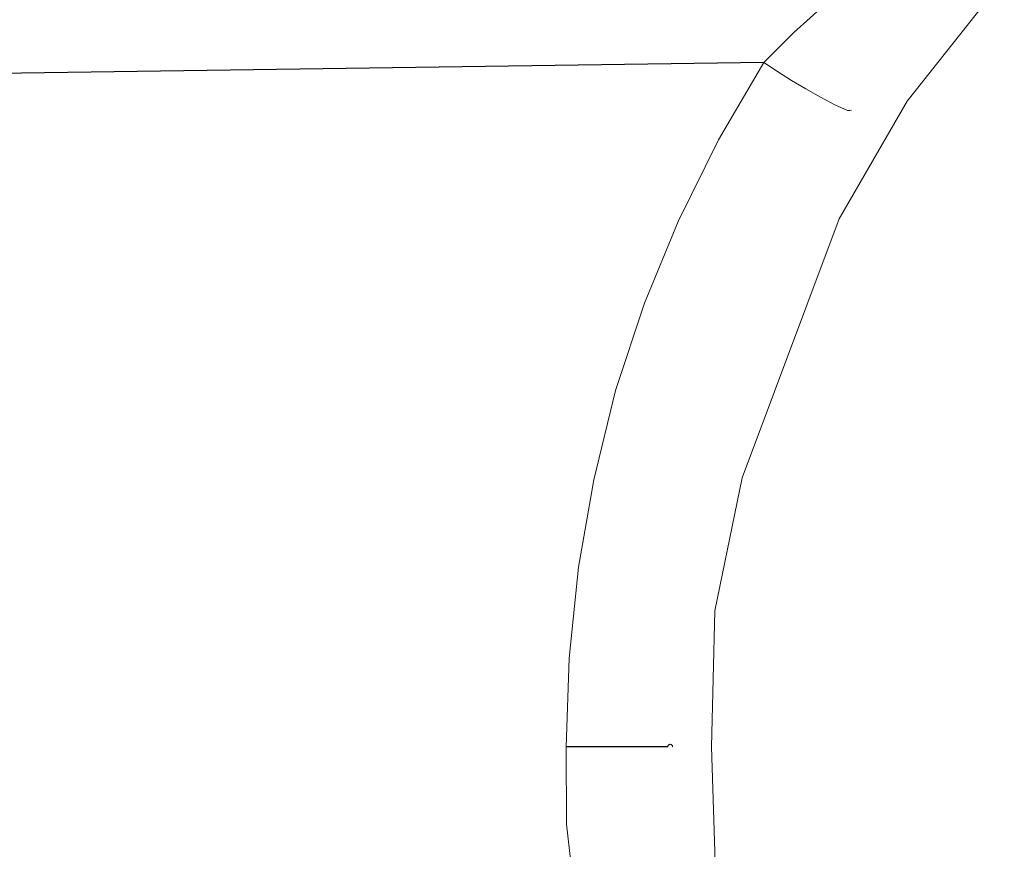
# Model space of a CAD drawing. Header units: inches. Extents: x 0 to 612, y 155 to 655.
# Tile 53 of 79: x 185 to 196, y 310 to 319. Entities that reach past the tile are written whole.
import ezdxf

# ---------------------------------------------------------------- set-up
doc = ezdxf.new("R2010")
doc.units = ezdxf.units.IN
doc.header["$MEASUREMENT"] = 0
doc.layers.add('Layer 1', color=7, linetype='Continuous')

# ---------------------------------------------------------------- blocks, each defined once
blk = doc.blocks.new('block 1682')
at = {"layer": 'Layer 1', "lineweight": 0}
for points in [[(192.505, 310.814)], [(192.555, 309.264)]]:
    blk.add_lwpolyline(points, dxfattribs=at)
blk.add_open_spline([(192.555, 309.264), (192.555, 309.264), (192.505, 310.814), (192.505, 310.814), (192.505, 310.814), (192.555, 309.264), (192.555, 309.264)], degree=3, knots=[0, 0, 0, 0, 1, 1, 1, 2, 2, 2, 2], dxfattribs=at)
blk = doc.blocks.new('block 1658')
at = {"layer": 'Layer 1'}
blk.add_blockref('block 1682', (0, 0), dxfattribs=at)
blk = doc.blocks.new('block 1657')
at = {"layer": 'Layer 1'}
blk.add_blockref('block 1658', (0, 0), dxfattribs=at)
blk = doc.blocks.new('block 1685')
at = {"layer": 'Layer 1', "lineweight": 0}
for points in [[(192.544, 312.362)], [(192.505, 310.814)]]:
    blk.add_lwpolyline(points, dxfattribs=at)
blk.add_open_spline([(192.505, 310.814), (192.505, 310.814), (192.544, 312.362), (192.544, 312.362), (192.544, 312.362), (192.505, 310.814), (192.505, 310.814)], degree=3, knots=[0, 0, 0, 0, 1, 1, 1, 2, 2, 2, 2], dxfattribs=at)
blk = doc.blocks.new('block 1686')
at = {"layer": 'Layer 1', "lineweight": 0}
for points in [[(192.854, 313.879)], [(192.544, 312.362)]]:
    blk.add_lwpolyline(points, dxfattribs=at)
blk.add_open_spline([(192.544, 312.362), (192.544, 312.362), (192.854, 313.879), (192.854, 313.879), (192.854, 313.879), (192.544, 312.362), (192.544, 312.362)], degree=3, knots=[0, 0, 0, 0, 1, 1, 1, 2, 2, 2, 2], dxfattribs=at)
blk = doc.blocks.new('block 1687')
at = {"layer": 'Layer 1', "lineweight": 0}
for points in [[(193.961, 316.829)], [(192.854, 313.879)]]:
    blk.add_lwpolyline(points, dxfattribs=at)
blk.add_open_spline([(192.854, 313.879), (192.854, 313.879), (193.961, 316.829), (193.961, 316.829), (193.961, 316.829), (192.854, 313.879), (192.854, 313.879)], degree=3, knots=[0, 0, 0, 0, 1, 1, 1, 2, 2, 2, 2], dxfattribs=at)
blk = doc.blocks.new('block 1688')
at = {"layer": 'Layer 1', "lineweight": 0}
for points in [[(194.735, 318.167)], [(193.961, 316.829)]]:
    blk.add_lwpolyline(points, dxfattribs=at)
blk.add_open_spline([(193.961, 316.829), (193.961, 316.829), (194.735, 318.167), (194.735, 318.167), (194.735, 318.167), (193.961, 316.829), (193.961, 316.829)], degree=3, knots=[0, 0, 0, 0, 1, 1, 1, 2, 2, 2, 2], dxfattribs=at)
blk = doc.blocks.new('block 1689')
at = {"layer": 'Layer 1', "lineweight": 0}
for points in [[(195.695, 319.382)], [(194.735, 318.167)]]:
    blk.add_lwpolyline(points, dxfattribs=at)
blk.add_open_spline([(194.735, 318.167), (194.735, 318.167), (195.695, 319.382), (195.695, 319.382), (195.695, 319.382), (194.735, 318.167), (194.735, 318.167)], degree=3, knots=[0, 0, 0, 0, 1, 1, 1, 2, 2, 2, 2], dxfattribs=at)
blk = doc.blocks.new('block 1684')
at = {"layer": 'Layer 1'}
for name in ['block 1689', 'block 1688', 'block 1687', 'block 1686', 'block 1685']:
    blk.add_blockref(name, (0, 0), dxfattribs=at)
blk = doc.blocks.new('block 1683')
at = {"layer": 'Layer 1'}
blk.add_blockref('block 1684', (0, 0), dxfattribs=at)
blk = doc.blocks.new('block 1750')
at = {"layer": 'Layer 1', "lineweight": 0}
for points in [[(192.007, 310.814)], [(192.008, 310.82)]]:
    blk.add_lwpolyline(points, dxfattribs=at)
blk.add_open_spline([(192.007, 310.814), (192.007, 310.814), (192.008, 310.82), (192.008, 310.82), (192.008, 310.82), (192.007, 310.814), (192.007, 310.814)], degree=3, knots=[0, 0, 0, 0, 1, 1, 1, 2, 2, 2, 2], dxfattribs=at)
blk = doc.blocks.new('block 1751')
at = {"layer": 'Layer 1', "lineweight": 0}
for points in [[(192.008, 310.82)], [(192.009, 310.826)]]:
    blk.add_lwpolyline(points, dxfattribs=at)
blk.add_open_spline([(192.008, 310.82), (192.008, 310.82), (192.009, 310.826), (192.009, 310.826), (192.009, 310.826), (192.008, 310.82), (192.008, 310.82)], degree=3, knots=[0, 0, 0, 0, 1, 1, 1, 2, 2, 2, 2], dxfattribs=at)
blk = doc.blocks.new('block 1752')
at = {"layer": 'Layer 1', "lineweight": 0}
for points in [[(192.009, 310.826)], [(192.012, 310.831)]]:
    blk.add_lwpolyline(points, dxfattribs=at)
blk.add_open_spline([(192.009, 310.826), (192.009, 310.826), (192.012, 310.831), (192.012, 310.831), (192.012, 310.831), (192.009, 310.826), (192.009, 310.826)], degree=3, knots=[0, 0, 0, 0, 1, 1, 1, 2, 2, 2, 2], dxfattribs=at)
blk = doc.blocks.new('block 1753')
at = {"layer": 'Layer 1', "lineweight": 0}
for points in [[(192.012, 310.831)], [(192.016, 310.835)]]:
    blk.add_lwpolyline(points, dxfattribs=at)
blk.add_open_spline([(192.012, 310.831), (192.012, 310.831), (192.016, 310.835), (192.016, 310.835), (192.016, 310.835), (192.012, 310.831), (192.012, 310.831)], degree=3, knots=[0, 0, 0, 0, 1, 1, 1, 2, 2, 2, 2], dxfattribs=at)
blk = doc.blocks.new('block 1754')
at = {"layer": 'Layer 1', "lineweight": 0}
for points in [[(192.016, 310.835)], [(192.02, 310.838)]]:
    blk.add_lwpolyline(points, dxfattribs=at)
blk.add_open_spline([(192.016, 310.835), (192.016, 310.835), (192.02, 310.838), (192.02, 310.838), (192.02, 310.838), (192.016, 310.835), (192.016, 310.835)], degree=3, knots=[0, 0, 0, 0, 1, 1, 1, 2, 2, 2, 2], dxfattribs=at)
blk = doc.blocks.new('block 1755')
at = {"layer": 'Layer 1', "lineweight": 0}
for points in [[(192.02, 310.838)], [(192.025, 310.842)]]:
    blk.add_lwpolyline(points, dxfattribs=at)
blk.add_open_spline([(192.02, 310.838), (192.02, 310.838), (192.025, 310.842), (192.025, 310.842), (192.025, 310.842), (192.02, 310.838), (192.02, 310.838)], degree=3, knots=[0, 0, 0, 0, 1, 1, 1, 2, 2, 2, 2], dxfattribs=at)
blk = doc.blocks.new('block 1756')
at = {"layer": 'Layer 1', "lineweight": 0}
for points in [[(192.025, 310.842)], [(192.03, 310.843)]]:
    blk.add_lwpolyline(points, dxfattribs=at)
blk.add_open_spline([(192.025, 310.842), (192.025, 310.842), (192.03, 310.843), (192.03, 310.843), (192.03, 310.843), (192.025, 310.842), (192.025, 310.842)], degree=3, knots=[0, 0, 0, 0, 1, 1, 1, 2, 2, 2, 2], dxfattribs=at)
blk = doc.blocks.new('block 1757')
at = {"layer": 'Layer 1', "lineweight": 0}
for points in [[(192.03, 310.843)], [(192.036, 310.844)]]:
    blk.add_lwpolyline(points, dxfattribs=at)
blk.add_open_spline([(192.03, 310.843), (192.03, 310.843), (192.036, 310.844), (192.036, 310.844), (192.036, 310.844), (192.03, 310.843), (192.03, 310.843)], degree=3, knots=[0, 0, 0, 0, 1, 1, 1, 2, 2, 2, 2], dxfattribs=at)
blk = doc.blocks.new('block 1758')
at = {"layer": 'Layer 1', "lineweight": 0}
for points in [[(192.036, 310.844)], [(192.042, 310.843)]]:
    blk.add_lwpolyline(points, dxfattribs=at)
blk.add_open_spline([(192.036, 310.844), (192.036, 310.844), (192.042, 310.843), (192.042, 310.843), (192.042, 310.843), (192.036, 310.844), (192.036, 310.844)], degree=3, knots=[0, 0, 0, 0, 1, 1, 1, 2, 2, 2, 2], dxfattribs=at)
blk = doc.blocks.new('block 1759')
at = {"layer": 'Layer 1', "lineweight": 0}
for points in [[(192.042, 310.843)], [(192.047, 310.842)]]:
    blk.add_lwpolyline(points, dxfattribs=at)
blk.add_open_spline([(192.042, 310.843), (192.042, 310.843), (192.047, 310.842), (192.047, 310.842), (192.047, 310.842), (192.042, 310.843), (192.042, 310.843)], degree=3, knots=[0, 0, 0, 0, 1, 1, 1, 2, 2, 2, 2], dxfattribs=at)
blk = doc.blocks.new('block 1760')
at = {"layer": 'Layer 1', "lineweight": 0}
for points in [[(192.047, 310.842)], [(192.052, 310.838)]]:
    blk.add_lwpolyline(points, dxfattribs=at)
blk.add_open_spline([(192.047, 310.842), (192.047, 310.842), (192.052, 310.838), (192.052, 310.838), (192.052, 310.838), (192.047, 310.842), (192.047, 310.842)], degree=3, knots=[0, 0, 0, 0, 1, 1, 1, 2, 2, 2, 2], dxfattribs=at)
blk = doc.blocks.new('block 1761')
at = {"layer": 'Layer 1', "lineweight": 0}
for points in [[(192.052, 310.838)], [(192.057, 310.835)]]:
    blk.add_lwpolyline(points, dxfattribs=at)
blk.add_open_spline([(192.052, 310.838), (192.052, 310.838), (192.057, 310.835), (192.057, 310.835), (192.057, 310.835), (192.052, 310.838), (192.052, 310.838)], degree=3, knots=[0, 0, 0, 0, 1, 1, 1, 2, 2, 2, 2], dxfattribs=at)
blk = doc.blocks.new('block 1762')
at = {"layer": 'Layer 1', "lineweight": 0}
for points in [[(192.057, 310.835)], [(192.06, 310.831)]]:
    blk.add_lwpolyline(points, dxfattribs=at)
blk.add_open_spline([(192.057, 310.835), (192.057, 310.835), (192.06, 310.831), (192.06, 310.831), (192.06, 310.831), (192.057, 310.835), (192.057, 310.835)], degree=3, knots=[0, 0, 0, 0, 1, 1, 1, 2, 2, 2, 2], dxfattribs=at)
blk = doc.blocks.new('block 1763')
at = {"layer": 'Layer 1', "lineweight": 0}
for points in [[(192.06, 310.831)], [(192.063, 310.826)]]:
    blk.add_lwpolyline(points, dxfattribs=at)
blk.add_open_spline([(192.06, 310.831), (192.06, 310.831), (192.063, 310.826), (192.063, 310.826), (192.063, 310.826), (192.06, 310.831), (192.06, 310.831)], degree=3, knots=[0, 0, 0, 0, 1, 1, 1, 2, 2, 2, 2], dxfattribs=at)
blk = doc.blocks.new('block 1764')
at = {"layer": 'Layer 1', "lineweight": 0}
for points in [[(192.063, 310.826)], [(192.064, 310.82)]]:
    blk.add_lwpolyline(points, dxfattribs=at)
blk.add_open_spline([(192.063, 310.826), (192.063, 310.826), (192.064, 310.82), (192.064, 310.82), (192.064, 310.82), (192.063, 310.826), (192.063, 310.826)], degree=3, knots=[0, 0, 0, 0, 1, 1, 1, 2, 2, 2, 2], dxfattribs=at)
blk = doc.blocks.new('block 1765')
at = {"layer": 'Layer 1', "lineweight": 0}
for points in [[(192.064, 310.82)], [(192.065, 310.814)]]:
    blk.add_lwpolyline(points, dxfattribs=at)
blk.add_open_spline([(192.064, 310.82), (192.064, 310.82), (192.065, 310.814), (192.065, 310.814), (192.065, 310.814), (192.064, 310.82), (192.064, 310.82)], degree=3, knots=[0, 0, 0, 0, 1, 1, 1, 2, 2, 2, 2], dxfattribs=at)
blk = doc.blocks.new('block 1749')
at = {"layer": 'Layer 1'}
for name in ['block 1750', 'block 1751', 'block 1752', 'block 1753', 'block 1754', 'block 1755', 'block 1756', 'block 1757', 'block 1758', 'block 1759', 'block 1760', 'block 1761', 'block 1762', 'block 1763', 'block 1764', 'block 1765']:
    blk.add_blockref(name, (0, 0), dxfattribs=at)
blk = doc.blocks.new('block 1748')
at = {"layer": 'Layer 1'}
blk.add_blockref('block 1749', (0, 0), dxfattribs=at)
blk = doc.blocks.new('block 2122')
at = {"layer": 'Layer 1', "color": 7, "lineweight": 25}
blk.add_lwpolyline([(193.102, 318.607), (141.594, 317.867)], dxfattribs=at)
blk = doc.blocks.new('block 2121')
at = {"layer": 'Layer 1'}
blk.add_blockref('block 2122', (0, 0), dxfattribs=at)
blk = doc.blocks.new('block 2120')
at = {"layer": 'Layer 1'}
blk.add_blockref('block 2121', (0, 0), dxfattribs=at)
blk = doc.blocks.new('block 2125')
at = {"layer": 'Layer 1', "lineweight": 0}
for points in [[(190.885, 311.825)], [(190.851, 310.814)]]:
    blk.add_lwpolyline(points, dxfattribs=at)
blk.add_open_spline([(190.851, 310.814), (190.851, 310.814), (190.885, 311.825), (190.885, 311.825), (190.885, 311.825), (190.851, 310.814), (190.851, 310.814)], degree=3, knots=[0, 0, 0, 0, 1, 1, 1, 2, 2, 2, 2], dxfattribs=at)
blk = doc.blocks.new('block 2126')
at = {"layer": 'Layer 1', "lineweight": 0}
for points in [[(190.992, 312.862)], [(190.885, 311.825)]]:
    blk.add_lwpolyline(points, dxfattribs=at)
blk.add_open_spline([(190.885, 311.825), (190.885, 311.825), (190.992, 312.862), (190.992, 312.862), (190.992, 312.862), (190.885, 311.825), (190.885, 311.825)], degree=3, knots=[0, 0, 0, 0, 1, 1, 1, 2, 2, 2, 2], dxfattribs=at)
blk = doc.blocks.new('block 2127')
at = {"layer": 'Layer 1', "lineweight": 0}
for points in [[(191.166, 313.855)], [(190.992, 312.862)]]:
    blk.add_lwpolyline(points, dxfattribs=at)
blk.add_open_spline([(190.992, 312.862), (190.992, 312.862), (191.166, 313.855), (191.166, 313.855), (191.166, 313.855), (190.992, 312.862), (190.992, 312.862)], degree=3, knots=[0, 0, 0, 0, 1, 1, 1, 2, 2, 2, 2], dxfattribs=at)
blk = doc.blocks.new('block 2128')
at = {"layer": 'Layer 1', "lineweight": 0}
for points in [[(191.413, 314.873)], [(191.166, 313.855)]]:
    blk.add_lwpolyline(points, dxfattribs=at)
blk.add_open_spline([(191.166, 313.855), (191.166, 313.855), (191.413, 314.873), (191.413, 314.873), (191.413, 314.873), (191.166, 313.855), (191.166, 313.855)], degree=3, knots=[0, 0, 0, 0, 1, 1, 1, 2, 2, 2, 2], dxfattribs=at)
blk = doc.blocks.new('block 2129')
at = {"layer": 'Layer 1', "lineweight": 0}
for points in [[(191.745, 315.866)], [(191.413, 314.873)]]:
    blk.add_lwpolyline(points, dxfattribs=at)
blk.add_open_spline([(191.413, 314.873), (191.413, 314.873), (191.745, 315.866), (191.745, 315.866), (191.745, 315.866), (191.413, 314.873), (191.413, 314.873)], degree=3, knots=[0, 0, 0, 0, 1, 1, 1, 2, 2, 2, 2], dxfattribs=at)
blk = doc.blocks.new('block 2130')
at = {"layer": 'Layer 1', "lineweight": 0}
for points in [[(192.127, 316.799)], [(191.745, 315.866)]]:
    blk.add_lwpolyline(points, dxfattribs=at)
blk.add_open_spline([(191.745, 315.866), (191.745, 315.866), (192.127, 316.799), (192.127, 316.799), (192.127, 316.799), (191.745, 315.866), (191.745, 315.866)], degree=3, knots=[0, 0, 0, 0, 1, 1, 1, 2, 2, 2, 2], dxfattribs=at)
blk = doc.blocks.new('block 2131')
at = {"layer": 'Layer 1', "lineweight": 0}
for points in [[(192.587, 317.728)], [(192.127, 316.799)]]:
    blk.add_lwpolyline(points, dxfattribs=at)
blk.add_open_spline([(192.127, 316.799), (192.127, 316.799), (192.587, 317.728), (192.587, 317.728), (192.587, 317.728), (192.127, 316.799), (192.127, 316.799)], degree=3, knots=[0, 0, 0, 0, 1, 1, 1, 2, 2, 2, 2], dxfattribs=at)
blk = doc.blocks.new('block 2132')
at = {"layer": 'Layer 1', "lineweight": 0}
for points in [[(193.102, 318.607)], [(192.587, 317.728)]]:
    blk.add_lwpolyline(points, dxfattribs=at)
blk.add_open_spline([(192.587, 317.728), (192.587, 317.728), (193.102, 318.607), (193.102, 318.607), (193.102, 318.607), (192.587, 317.728), (192.587, 317.728)], degree=3, knots=[0, 0, 0, 0, 1, 1, 1, 2, 2, 2, 2], dxfattribs=at)
blk = doc.blocks.new('block 2124')
at = {"layer": 'Layer 1'}
for name in ['block 2132', 'block 2131', 'block 2130', 'block 2129', 'block 2128', 'block 2127', 'block 2126', 'block 2125']:
    blk.add_blockref(name, (0, 0), dxfattribs=at)
blk = doc.blocks.new('block 2123')
at = {"layer": 'Layer 1'}
blk.add_blockref('block 2124', (0, 0), dxfattribs=at)
blk = doc.blocks.new('block 2135')
at = {"layer": 'Layer 1', "lineweight": 0}
for points in [[(190.851, 310.814)], [(190.857, 309.935)]]:
    blk.add_lwpolyline(points, dxfattribs=at)
blk.add_open_spline([(190.851, 310.814), (190.851, 310.814), (190.857, 309.935), (190.857, 309.935), (190.857, 309.935), (190.851, 310.814), (190.851, 310.814)], degree=3, knots=[0, 0, 0, 0, 1, 1, 1, 2, 2, 2, 2], dxfattribs=at)
blk = doc.blocks.new('block 2136')
at = {"layer": 'Layer 1', "lineweight": 0}
for points in [[(190.857, 309.935)], [(190.978, 308.869)]]:
    blk.add_lwpolyline(points, dxfattribs=at)
blk.add_open_spline([(190.857, 309.935), (190.857, 309.935), (190.978, 308.869), (190.978, 308.869), (190.978, 308.869), (190.857, 309.935), (190.857, 309.935)], degree=3, knots=[0, 0, 0, 0, 1, 1, 1, 2, 2, 2, 2], dxfattribs=at)
blk = doc.blocks.new('block 2137')
at = {"layer": 'Layer 1', "lineweight": 0}
for points in [[(190.978, 308.869)], [(191.111, 307.937)]]:
    blk.add_lwpolyline(points, dxfattribs=at)
blk.add_open_spline([(190.978, 308.869), (190.978, 308.869), (191.111, 307.937), (191.111, 307.937), (191.111, 307.937), (190.978, 308.869), (190.978, 308.869)], degree=3, knots=[0, 0, 0, 0, 1, 1, 1, 2, 2, 2, 2], dxfattribs=at)
blk = doc.blocks.new('block 2138')
at = {"layer": 'Layer 1', "lineweight": 0}
for points in [[(191.111, 307.937)], [(191.357, 306.996)]]:
    blk.add_lwpolyline(points, dxfattribs=at)
blk.add_open_spline([(191.111, 307.937), (191.111, 307.937), (191.357, 306.996), (191.357, 306.996), (191.357, 306.996), (191.111, 307.937), (191.111, 307.937)], degree=3, knots=[0, 0, 0, 0, 1, 1, 1, 2, 2, 2, 2], dxfattribs=at)
blk = doc.blocks.new('block 2139')
at = {"layer": 'Layer 1', "lineweight": 0}
for points in [[(191.357, 306.996)], [(191.619, 306.058)]]:
    blk.add_lwpolyline(points, dxfattribs=at)
blk.add_open_spline([(191.357, 306.996), (191.357, 306.996), (191.619, 306.058), (191.619, 306.058), (191.619, 306.058), (191.357, 306.996), (191.357, 306.996)], degree=3, knots=[0, 0, 0, 0, 1, 1, 1, 2, 2, 2, 2], dxfattribs=at)
blk = doc.blocks.new('block 2140')
at = {"layer": 'Layer 1', "lineweight": 0}
for points in [[(191.619, 306.058)], [(191.972, 305.188)]]:
    blk.add_lwpolyline(points, dxfattribs=at)
blk.add_open_spline([(191.619, 306.058), (191.619, 306.058), (191.972, 305.188), (191.972, 305.188), (191.972, 305.188), (191.619, 306.058), (191.619, 306.058)], degree=3, knots=[0, 0, 0, 0, 1, 1, 1, 2, 2, 2, 2], dxfattribs=at)
blk = doc.blocks.new('block 2141')
at = {"layer": 'Layer 1', "lineweight": 0}
for points in [[(191.972, 305.188)], [(192.407, 304.206)]]:
    blk.add_lwpolyline(points, dxfattribs=at)
blk.add_open_spline([(191.972, 305.188), (191.972, 305.188), (192.407, 304.206), (192.407, 304.206), (192.407, 304.206), (191.972, 305.188), (191.972, 305.188)], degree=3, knots=[0, 0, 0, 0, 1, 1, 1, 2, 2, 2, 2], dxfattribs=at)
blk = doc.blocks.new('block 2142')
at = {"layer": 'Layer 1', "lineweight": 0}
for points in [[(192.407, 304.206)], [(192.846, 303.443)]]:
    blk.add_lwpolyline(points, dxfattribs=at)
blk.add_open_spline([(192.407, 304.206), (192.407, 304.206), (192.846, 303.443), (192.846, 303.443), (192.846, 303.443), (192.407, 304.206), (192.407, 304.206)], degree=3, knots=[0, 0, 0, 0, 1, 1, 1, 2, 2, 2, 2], dxfattribs=at)
blk = doc.blocks.new('block 2134')
at = {"layer": 'Layer 1'}
for name in ['block 2135', 'block 2136', 'block 2137', 'block 2138', 'block 2139', 'block 2140', 'block 2141', 'block 2142']:
    blk.add_blockref(name, (0, 0), dxfattribs=at)
blk = doc.blocks.new('block 2133')
at = {"layer": 'Layer 1'}
blk.add_blockref('block 2134', (0, 0), dxfattribs=at)
blk = doc.blocks.new('block 2151')
at = {"layer": 'Layer 1', "lineweight": 0}
for points in [[(193.443, 318.949)], [(193.102, 318.607)]]:
    blk.add_lwpolyline(points, dxfattribs=at)
blk.add_open_spline([(193.102, 318.607), (193.102, 318.607), (193.443, 318.949), (193.443, 318.949), (193.443, 318.949), (193.102, 318.607), (193.102, 318.607)], degree=3, knots=[0, 0, 0, 0, 1, 1, 1, 2, 2, 2, 2], dxfattribs=at)
blk = doc.blocks.new('block 2152')
at = {"layer": 'Layer 1', "lineweight": 0}
for points in [[(193.814, 319.284)], [(193.443, 318.949)]]:
    blk.add_lwpolyline(points, dxfattribs=at)
blk.add_open_spline([(193.443, 318.949), (193.443, 318.949), (193.814, 319.284), (193.814, 319.284), (193.814, 319.284), (193.443, 318.949), (193.443, 318.949)], degree=3, knots=[0, 0, 0, 0, 1, 1, 1, 2, 2, 2, 2], dxfattribs=at)
blk = doc.blocks.new('block 2153')
at = {"layer": 'Layer 1', "lineweight": 0}
for points in [[(194.188, 319.591)], [(193.814, 319.284)]]:
    blk.add_lwpolyline(points, dxfattribs=at)
blk.add_open_spline([(193.814, 319.284), (193.814, 319.284), (194.188, 319.591), (194.188, 319.591), (194.188, 319.591), (193.814, 319.284), (193.814, 319.284)], degree=3, knots=[0, 0, 0, 0, 1, 1, 1, 2, 2, 2, 2], dxfattribs=at)
blk = doc.blocks.new('block 2154')
at = {"layer": 'Layer 1', "lineweight": 0}
for points in [[(194.585, 319.89)], [(194.188, 319.591)]]:
    blk.add_lwpolyline(points, dxfattribs=at)
blk.add_open_spline([(194.188, 319.591), (194.188, 319.591), (194.585, 319.89), (194.585, 319.89), (194.585, 319.89), (194.188, 319.591), (194.188, 319.591)], degree=3, knots=[0, 0, 0, 0, 1, 1, 1, 2, 2, 2, 2], dxfattribs=at)
blk = doc.blocks.new('block 2155')
at = {"layer": 'Layer 1', "lineweight": 0}
for points in [[(194.99, 320.167)], [(194.585, 319.89)]]:
    blk.add_lwpolyline(points, dxfattribs=at)
blk.add_open_spline([(194.585, 319.89), (194.585, 319.89), (194.99, 320.167), (194.99, 320.167), (194.99, 320.167), (194.585, 319.89), (194.585, 319.89)], degree=3, knots=[0, 0, 0, 0, 1, 1, 1, 2, 2, 2, 2], dxfattribs=at)
blk = doc.blocks.new('block 2156')
at = {"layer": 'Layer 1', "lineweight": 0}
for points in [[(195.409, 320.426)], [(194.99, 320.167)]]:
    blk.add_lwpolyline(points, dxfattribs=at)
blk.add_open_spline([(194.99, 320.167), (194.99, 320.167), (195.409, 320.426), (195.409, 320.426), (195.409, 320.426), (194.99, 320.167), (194.99, 320.167)], degree=3, knots=[0, 0, 0, 0, 1, 1, 1, 2, 2, 2, 2], dxfattribs=at)
blk = doc.blocks.new('block 2157')
at = {"layer": 'Layer 1', "lineweight": 0}
for points in [[(195.84, 320.656)], [(195.409, 320.426)]]:
    blk.add_lwpolyline(points, dxfattribs=at)
blk.add_open_spline([(195.409, 320.426), (195.409, 320.426), (195.84, 320.656), (195.84, 320.656), (195.84, 320.656), (195.409, 320.426), (195.409, 320.426)], degree=3, knots=[0, 0, 0, 0, 1, 1, 1, 2, 2, 2, 2], dxfattribs=at)
blk = doc.blocks.new('block 2150')
at = {"layer": 'Layer 1'}
for name in ['block 2157', 'block 2156', 'block 2155', 'block 2154', 'block 2153', 'block 2152', 'block 2151']:
    blk.add_blockref(name, (0, 0), dxfattribs=at)
blk = doc.blocks.new('block 2149')
at = {"layer": 'Layer 1'}
blk.add_blockref('block 2150', (0, 0), dxfattribs=at)
blk = doc.blocks.new('block 2629')
at = {"layer": 'Layer 1', "lineweight": 0}
for points in [[(193.102, 318.607)], [(193.256, 318.506)]]:
    blk.add_lwpolyline(points, dxfattribs=at)
blk.add_open_spline([(193.102, 318.607), (193.102, 318.607), (193.256, 318.506), (193.256, 318.506), (193.256, 318.506), (193.102, 318.607), (193.102, 318.607)], degree=3, knots=[0, 0, 0, 0, 1, 1, 1, 2, 2, 2, 2], dxfattribs=at)
blk = doc.blocks.new('block 2630')
at = {"layer": 'Layer 1', "lineweight": 0}
for points in [[(193.256, 318.506)], [(193.417, 318.404)]]:
    blk.add_lwpolyline(points, dxfattribs=at)
blk.add_open_spline([(193.256, 318.506), (193.256, 318.506), (193.417, 318.404), (193.417, 318.404), (193.417, 318.404), (193.256, 318.506), (193.256, 318.506)], degree=3, knots=[0, 0, 0, 0, 1, 1, 1, 2, 2, 2, 2], dxfattribs=at)
blk = doc.blocks.new('block 2631')
at = {"layer": 'Layer 1', "lineweight": 0}
for points in [[(193.417, 318.404)], [(193.582, 318.307)]]:
    blk.add_lwpolyline(points, dxfattribs=at)
blk.add_open_spline([(193.417, 318.404), (193.417, 318.404), (193.582, 318.307), (193.582, 318.307), (193.582, 318.307), (193.417, 318.404), (193.417, 318.404)], degree=3, knots=[0, 0, 0, 0, 1, 1, 1, 2, 2, 2, 2], dxfattribs=at)
blk = doc.blocks.new('block 2632')
at = {"layer": 'Layer 1', "lineweight": 0}
for points in [[(193.582, 318.307)], [(193.746, 318.213)]]:
    blk.add_lwpolyline(points, dxfattribs=at)
blk.add_open_spline([(193.582, 318.307), (193.582, 318.307), (193.746, 318.213), (193.746, 318.213), (193.746, 318.213), (193.582, 318.307), (193.582, 318.307)], degree=3, knots=[0, 0, 0, 0, 1, 1, 1, 2, 2, 2, 2], dxfattribs=at)
blk = doc.blocks.new('block 2633')
at = {"layer": 'Layer 1', "lineweight": 0}
for points in [[(193.746, 318.213)], [(193.909, 318.126)]]:
    blk.add_lwpolyline(points, dxfattribs=at)
blk.add_open_spline([(193.746, 318.213), (193.746, 318.213), (193.909, 318.126), (193.909, 318.126), (193.909, 318.126), (193.746, 318.213), (193.746, 318.213)], degree=3, knots=[0, 0, 0, 0, 1, 1, 1, 2, 2, 2, 2], dxfattribs=at)
blk = doc.blocks.new('block 2634')
at = {"layer": 'Layer 1', "lineweight": 0}
for points in [[(193.909, 318.126)], [(194.056, 318.063)]]:
    blk.add_lwpolyline(points, dxfattribs=at)
blk.add_open_spline([(193.909, 318.126), (193.909, 318.126), (194.056, 318.063), (194.056, 318.063), (194.056, 318.063), (193.909, 318.126), (193.909, 318.126)], degree=3, knots=[0, 0, 0, 0, 1, 1, 1, 2, 2, 2, 2], dxfattribs=at)
blk = doc.blocks.new('block 2635')
at = {"layer": 'Layer 1', "lineweight": 0}
for points in [[(194.056, 318.063)], [(194.08, 318.062)]]:
    blk.add_lwpolyline(points, dxfattribs=at)
blk.add_open_spline([(194.056, 318.063), (194.056, 318.063), (194.08, 318.062), (194.08, 318.062), (194.08, 318.062), (194.056, 318.063), (194.056, 318.063)], degree=3, knots=[0, 0, 0, 0, 1, 1, 1, 2, 2, 2, 2], dxfattribs=at)
blk = doc.blocks.new('block 2636')
at = {"layer": 'Layer 1', "lineweight": 0}
for points in [[(194.08, 318.062)], [(194.102, 318.065)]]:
    blk.add_lwpolyline(points, dxfattribs=at)
blk.add_open_spline([(194.08, 318.062), (194.08, 318.062), (194.102, 318.065), (194.102, 318.065), (194.102, 318.065), (194.08, 318.062), (194.08, 318.062)], degree=3, knots=[0, 0, 0, 0, 1, 1, 1, 2, 2, 2, 2], dxfattribs=at)
blk = doc.blocks.new('block 2628')
at = {"layer": 'Layer 1'}
for name in ['block 2629', 'block 2630', 'block 2631', 'block 2632', 'block 2633', 'block 2634', 'block 2635', 'block 2636']:
    blk.add_blockref(name, (0, 0), dxfattribs=at)
blk = doc.blocks.new('block 2627')
at = {"layer": 'Layer 1'}
blk.add_blockref('block 2628', (0, 0), dxfattribs=at)
blk = doc.blocks.new('block 2639')
at = {"layer": 'Layer 1', "color": 7, "lineweight": 25}
blk.add_lwpolyline([(192.007, 310.814), (190.851, 310.814)], dxfattribs=at)
blk = doc.blocks.new('block 2638')
at = {"layer": 'Layer 1'}
blk.add_blockref('block 2639', (0, 0), dxfattribs=at)
blk = doc.blocks.new('block 2637')
at = {"layer": 'Layer 1'}
blk.add_blockref('block 2638', (0, 0), dxfattribs=at)
blk = doc.blocks.new('block 921')
at = {"layer": 'Layer 1'}
for name in ['block 1683', 'block 2149', 'block 2120', 'block 2123', 'block 2627', 'block 2133', 'block 2637', 'block 1748', 'block 1657']:
    blk.add_blockref(name, (0, 0), dxfattribs=at)
blk = doc.blocks.new('block 920')
at = {"layer": 'Layer 1'}
blk.add_blockref('block 921', (0, 0), dxfattribs=at)
blk = doc.blocks.new('block 2')
at = {"layer": 'Layer 1'}
blk.add_blockref('block 920', (0, 0), dxfattribs=at)

msp = doc.modelspace()

# ---------------------------------------------------------------- block references
at = {"layer": 'Layer 1'}
msp.add_blockref('block 2', (0, 0), dxfattribs=at)

doc.saveas('drawing.dxf')
